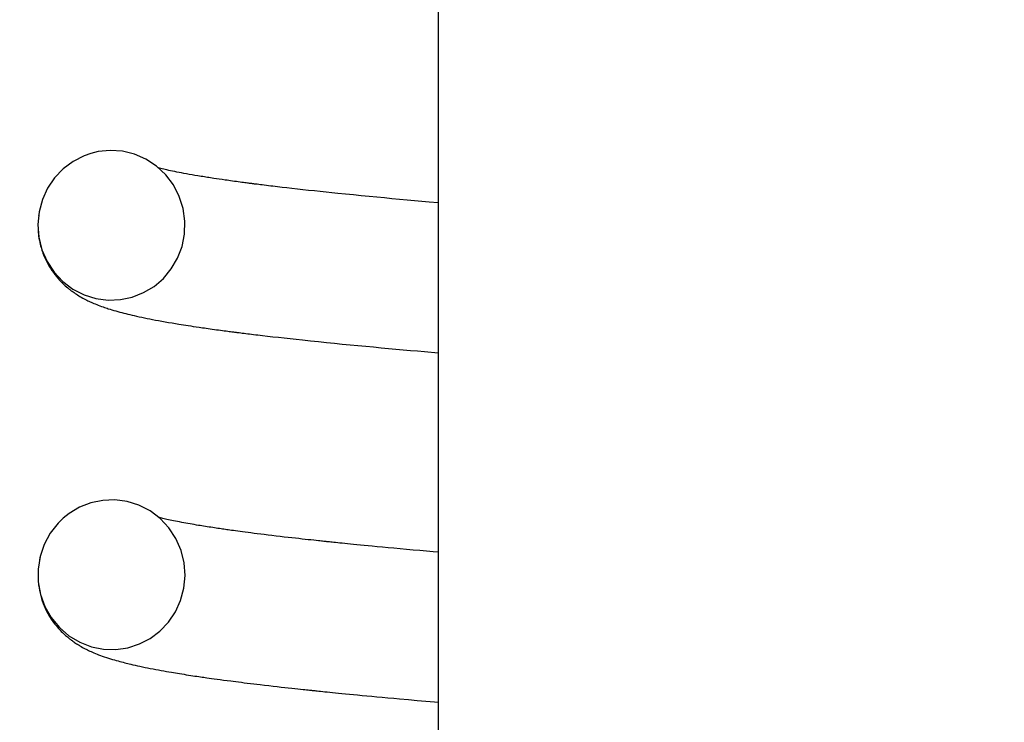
# Model space of a CAD drawing. Extents: x -169 to 7270, y -140 to 2984.
# Tile 183 of 256: x 1845.537 to 1846.063, y 408.216 to 408.592. Entities that reach past the tile are written whole.
import ezdxf

# ---------------------------------------------------------------- set-up
doc = ezdxf.new("R2010")
doc.units = 0
doc.header["$MEASUREMENT"] = 0
doc.header["$PDSIZE"] = 1
doc.layers.get('DEFPOINTS').update_dxf_attribs({"linetype": 'CONTINUOUS'})
doc.layers.add('DIM', color=3, linetype='CONTINUOUS')
doc.layers.add('SPILL-BUCKET', color=1, linetype='CONTINUOUS')
doc.styles.add('SIMPLEX', font='simplex')
doc.dimstyles.new('DIM64', dxfattribs={"dimscale": 64, "dimtxt": 0.09375, "dimasz": 0.09375, "dimexe": 0.0625, "dimexo": 0.0625, "dimgap": 0.046875, "dimtad": 1, "dimdec": 4, "dimzin": 3, "dimdsep": 46, "dimlunit": 4, "dimtxsty": 'SIMPLEX', "dimcen": 0, "dimclrd": 256, "dimclre": 256, "dimclrt": 256, "dimadec": 0, "dimazin": 0, "dimtfac": 1, "dimtdec": 4, "dimtmove": 0, "dimatfit": 3, "dimfxl": 1, "dimfrac": 2, "dimtolj": 1, "dimtzin": 0, "dimarcsym": 0})

# ---------------------------------------------------------------- blocks, each defined once
blk = doc.blocks.new('*D7')
at = {"layer": 'DEFPOINTS', "color": 0, "transparency": 16777216}
for p in [(2010, 414.28861), (1374, 414.00736), (1374, 136.51592)]:
    blk.add_point(p, dxfattribs=at)
at = {"layer": 'DIM', "lineweight": -2, "transparency": 16777216}
for p, q in [((2010, 410.28861), (2010, 132.51592)), ((1374, 410.00736), (1374, 132.51592)), ((2004, 136.51592), (1380, 136.51592))]:
    blk.add_line(p, q, dxfattribs=at)
at = {"layer": 'DIM', "transparency": 16777216}
for points in [[(1380, 137.51592), (1380, 135.51592), (1374, 136.51592)], [(2004, 137.51592), (2004, 135.51592), (2010, 136.51592)]]:
    blk.add_solid(points, dxfattribs=at)
at = {"layer": 'DIM', "transparency": 16777216, "insert": (1692, 144.08735), "char_height": 6, "attachment_point": 5, "style": 'SIMPLEX'}
blk.add_mtext('\\A1;53\'-0" (F.V. TANK SLAB)', dxfattribs=at)

msp = doc.modelspace()

# ---------------------------------------------------------------- linework, layer by layer
at = {"layer": 'SPILL-BUCKET', "color": 7, "linetype": 'Continuous'}
for p, q in [((1845.76046, 409.05687), (1845.76046, 407.5464)), ((1845.58499, 408.52158), (1845.57848, 408.52092)), ((1845.59152, 408.52114), (1845.58499, 408.52158)), ((1845.59797, 408.51957), (1845.59152, 408.52114)), ((1845.57099, 408.5187), (1845.56508, 408.51566)), ((1845.57467, 408.52), (1845.57099, 408.5187)), ((1845.57848, 408.52092), (1845.57467, 408.52)), ((1845.60407, 408.51693), (1845.59797, 408.51957)), ((1845.60972, 408.51321), (1845.60407, 408.51693)), ((1845.55976, 408.51168), (1845.55519, 408.50687)), ((1845.56508, 408.51566), (1845.55976, 408.51168)), ((1845.61467, 408.50858), (1845.60972, 408.51321)), ((1845.61131, 408.51209), (1845.61091, 408.51219)), ((1845.61201, 408.51191), (1845.61131, 408.51209)), ((1845.61276, 408.51172), (1845.61201, 408.51191)), ((1845.61357, 408.51153), (1845.61276, 408.51172)), ((1845.61442, 408.51133), (1845.61357, 408.51153)), ((1845.61533, 408.51112), (1845.61442, 408.51133)), ((1845.61629, 408.51091), (1845.61533, 408.51112)), ((1845.6173, 408.51069), (1845.61629, 408.51091)), ((1845.61834, 408.51047), (1845.6173, 408.51069)), ((1845.55519, 408.50687), (1845.55147, 408.50136)), ((1845.61879, 408.50311), (1845.61467, 408.50858)), ((1845.61946, 408.51024), (1845.61834, 408.51047)), ((1845.62063, 408.51), (1845.61946, 408.51024)), ((1845.62182, 408.50977), (1845.62063, 408.51)), ((1845.62306, 408.50953), (1845.62182, 408.50977)), ((1845.62439, 408.50928), (1845.62306, 408.50953)), ((1845.62575, 408.50903), (1845.62439, 408.50928)), ((1845.62723, 408.50877), (1845.62575, 408.50903)), ((1845.62875, 408.5085), (1845.62723, 408.50877)), ((1845.63031, 408.50823), (1845.62875, 408.5085)), ((1845.63191, 408.50796), (1845.63031, 408.50823)), ((1845.63277, 408.50782), (1845.63191, 408.50796)), ((1845.63364, 408.50768), (1845.63277, 408.50782)), ((1845.63448, 408.50754), (1845.63364, 408.50768)), ((1845.63533, 408.5074), (1845.63448, 408.50754)), ((1845.63615, 408.50727), (1845.63533, 408.5074)), ((1845.63698, 408.50714), (1845.63615, 408.50727)), ((1845.63779, 408.50702), (1845.63698, 408.50714)), ((1845.6386, 408.50689), (1845.63779, 408.50702)), ((1845.63949, 408.50675), (1845.6386, 408.50689)), ((1845.64038, 408.50662), (1845.63949, 408.50675)), ((1845.64179, 408.50641), (1845.64038, 408.50662)), ((1845.64322, 408.50619), (1845.64179, 408.50641)), ((1845.64486, 408.50596), (1845.64322, 408.50619)), ((1845.64651, 408.50572), (1845.64486, 408.50596)), ((1845.64744, 408.50558), (1845.64651, 408.50572)), ((1845.64837, 408.50545), (1845.64744, 408.50558)), ((1845.64936, 408.50532), (1845.64837, 408.50545)), ((1845.65036, 408.50518), (1845.64936, 408.50532)), ((1845.55147, 408.50136), (1845.54869, 408.49524)), ((1845.62193, 408.49701), (1845.61879, 408.50311)), ((1845.65141, 408.50503), (1845.65036, 408.50518)), ((1845.65247, 408.50489), (1845.65141, 408.50503)), ((1845.65347, 408.50475), (1845.65247, 408.50489)), ((1845.65449, 408.50461), (1845.65347, 408.50475)), ((1845.65538, 408.50449), (1845.65449, 408.50461)), ((1845.65628, 408.50437), (1845.65538, 408.50449)), ((1845.657, 408.50428), (1845.65628, 408.50437)), ((1845.65773, 408.50418), (1845.657, 408.50428)), ((1845.65834, 408.5041), (1845.65773, 408.50418)), ((1845.65896, 408.50402), (1845.65834, 408.5041)), ((1845.65948, 408.50396), (1845.65896, 408.50402)), ((1845.65999, 408.50389), (1845.65948, 408.50396)), ((1845.6604, 408.50384), (1845.65999, 408.50389)), ((1845.6608, 408.50379), (1845.6604, 408.50384)), ((1845.66111, 408.50375), (1845.6608, 408.50379)), ((1845.66143, 408.5037), (1845.66111, 408.50375)), ((1845.66178, 408.50366), (1845.66143, 408.5037)), ((1845.66214, 408.50361), (1845.66178, 408.50366)), ((1845.66283, 408.50353), (1845.66214, 408.50361)), ((1845.66353, 408.50344), (1845.66283, 408.50353)), ((1845.6644, 408.50333), (1845.66353, 408.50344)), ((1845.66528, 408.50322), (1845.6644, 408.50333)), ((1845.66633, 408.50309), (1845.66528, 408.50322)), ((1845.66739, 408.50296), (1845.66633, 408.50309)), ((1845.66851, 408.50282), (1845.66739, 408.50296)), ((1845.66965, 408.50268), (1845.66851, 408.50282)), ((1845.67083, 408.50254), (1845.66965, 408.50268)), ((1845.67203, 408.5024), (1845.67083, 408.50254)), ((1845.67444, 408.50211), (1845.67203, 408.5024)), ((1845.67688, 408.50182), (1845.67444, 408.50211)), ((1845.67952, 408.50152), (1845.67688, 408.50182)), ((1845.6822, 408.50121), (1845.67952, 408.50152)), ((1845.68508, 408.50089), (1845.6822, 408.50121)), ((1845.68801, 408.50056), (1845.68508, 408.50089)), ((1845.6911, 408.50022), (1845.68801, 408.50056)), ((1845.69423, 408.49988), (1845.6911, 408.50022)), ((1845.54869, 408.49524), (1845.54695, 408.48874)), ((1845.624, 408.49045), (1845.62193, 408.49701)), ((1845.69734, 408.49955), (1845.69423, 408.49988)), ((1845.7005, 408.49922), (1845.69734, 408.49955)), ((1845.70361, 408.4989), (1845.7005, 408.49922)), ((1845.70676, 408.49857), (1845.70361, 408.4989)), ((1845.71092, 408.49815), (1845.70676, 408.49857)), ((1845.71514, 408.49773), (1845.71092, 408.49815)), ((1845.71927, 408.49733), (1845.71514, 408.49773)), ((1845.72346, 408.49692), (1845.71927, 408.49733)), ((1845.72755, 408.49653), (1845.72346, 408.49692)), ((1845.73169, 408.49614), (1845.72755, 408.49653)), ((1845.73571, 408.49576), (1845.73169, 408.49614)), ((1845.73979, 408.49539), (1845.73571, 408.49576)), ((1845.74375, 408.49503), (1845.73979, 408.49539)), ((1845.74774, 408.49467), (1845.74375, 408.49503)), ((1845.62493, 408.48365), (1845.624, 408.49045)), ((1845.75161, 408.49432), (1845.74774, 408.49467)), ((1845.75552, 408.49398), (1845.75161, 408.49432)), ((1845.76045, 408.49355), (1845.75552, 408.49398)), ((1845.54695, 408.48874), (1845.54631, 408.48194)), ((1845.54675, 408.48743), (1845.54664, 408.48669)), ((1845.54631, 408.48194), (1845.5468, 408.47514)), ((1845.62471, 408.47685), (1845.62493, 408.48365)), ((1845.54641, 408.47852), (1845.54667, 408.47591)), ((1845.54667, 408.47591), (1845.54685, 408.47467)), ((1845.5468, 408.47514), (1845.54845, 408.46846)), ((1845.54685, 408.47467), (1845.54706, 408.47343)), ((1845.62338, 408.47018), (1845.62471, 408.47685)), ((1845.54706, 408.47343), (1845.54728, 408.47238)), ((1845.54728, 408.47238), (1845.54751, 408.47134)), ((1845.54751, 408.47134), (1845.54773, 408.47048)), ((1845.54773, 408.47048), (1845.54797, 408.46963)), ((1845.54797, 408.46963), (1845.54818, 408.46891)), ((1845.54818, 408.46891), (1845.5484, 408.46821)), ((1845.54845, 408.46846), (1845.55119, 408.46217)), ((1845.62099, 408.46393), (1845.62338, 408.47018)), ((1845.5484, 408.46821), (1845.54868, 408.46739)), ((1845.54868, 408.46739), (1845.54896, 408.46661)), ((1845.54896, 408.46661), (1845.54932, 408.46568)), ((1845.54932, 408.46568), (1845.54969, 408.46478)), ((1845.54969, 408.46478), (1845.55015, 408.46372)), ((1845.55015, 408.46372), (1845.55064, 408.46269)), ((1845.61761, 408.45816), (1845.62099, 408.46393)), ((1845.55064, 408.46269), (1845.55119, 408.46161)), ((1845.55119, 408.46217), (1845.55495, 408.45646)), ((1845.55119, 408.46161), (1845.55176, 408.46056)), ((1845.55176, 408.46056), (1845.55233, 408.45956)), ((1845.55233, 408.45956), (1845.55293, 408.45858)), ((1845.55293, 408.45858), (1845.55373, 408.45737)), ((1845.61339, 408.45312), (1845.61761, 408.45816)), ((1845.55373, 408.45737), (1845.55456, 408.4562)), ((1845.55456, 408.4562), (1845.55536, 408.45512)), ((1845.55495, 408.45646), (1845.55962, 408.45147)), ((1845.55536, 408.45512), (1845.55619, 408.45409)), ((1845.55619, 408.45409), (1845.55699, 408.45315)), ((1845.55699, 408.45315), (1845.5578, 408.45225)), ((1845.60841, 408.44884), (1845.61339, 408.45312)), ((1845.5578, 408.45225), (1845.55859, 408.45141)), ((1845.55859, 408.45141), (1845.55938, 408.45062)), ((1845.55938, 408.45062), (1845.56014, 408.44989)), ((1845.55962, 408.45147), (1845.565, 408.44741)), ((1845.56014, 408.44989), (1845.56091, 408.44919)), ((1845.56091, 408.44919), (1845.56157, 408.44861)), ((1845.56157, 408.44861), (1845.56223, 408.44805)), ((1845.56223, 408.44805), (1845.56263, 408.44772)), ((1845.56263, 408.44772), (1845.56302, 408.44741)), ((1845.56302, 408.44741), (1845.56337, 408.44713)), ((1845.565, 408.44741), (1845.57098, 408.44433)), ((1845.60283, 408.44548), (1845.60841, 408.44884)), ((1845.56337, 408.44713), (1845.56372, 408.44686)), ((1845.56372, 408.44686), (1845.56415, 408.44653)), ((1845.56415, 408.44653), (1845.56459, 408.44622)), ((1845.56459, 408.44622), (1845.56511, 408.44584)), ((1845.56511, 408.44584), (1845.56563, 408.44548)), ((1845.56563, 408.44548), (1845.56624, 408.44506)), ((1845.56624, 408.44506), (1845.56685, 408.44466)), ((1845.56685, 408.44466), (1845.56749, 408.44425)), ((1845.56749, 408.44425), (1845.56812, 408.44386)), ((1845.56812, 408.44386), (1845.56878, 408.44346)), ((1845.56878, 408.44346), (1845.56944, 408.44308)), ((1845.56944, 408.44308), (1845.57027, 408.44261)), ((1845.57027, 408.44261), (1845.57109, 408.44217)), ((1845.57098, 408.44433), (1845.5773, 408.44236)), ((1845.57109, 408.44217), (1845.57177, 408.44181)), ((1845.5773, 408.44236), (1845.58386, 408.44149)), ((1845.59038, 408.44174), (1845.59677, 408.44308)), ((1845.59677, 408.44308), (1845.60283, 408.44548)), ((1845.57177, 408.44181), (1845.57244, 408.44148)), ((1845.57244, 408.44148), (1845.57302, 408.44119)), ((1845.57302, 408.44119), (1845.5736, 408.44091)), ((1845.5736, 408.44091), (1845.57419, 408.44064)), ((1845.57419, 408.44064), (1845.57477, 408.44037)), ((1845.57477, 408.44037), (1845.57549, 408.44005)), ((1845.57549, 408.44005), (1845.57621, 408.43974)), ((1845.57621, 408.43974), (1845.57698, 408.43942)), ((1845.57698, 408.43942), (1845.57773, 408.43912)), ((1845.57773, 408.43912), (1845.57856, 408.43879)), ((1845.57856, 408.43879), (1845.57938, 408.43848)), ((1845.57938, 408.43848), (1845.58024, 408.43816)), ((1845.58024, 408.43816), (1845.5811, 408.43785)), ((1845.5811, 408.43785), (1845.58187, 408.43758)), ((1845.58187, 408.43758), (1845.58264, 408.43732)), ((1845.58264, 408.43732), (1845.58329, 408.43711)), ((1845.58329, 408.43711), (1845.58394, 408.43689)), ((1845.58386, 408.44149), (1845.59038, 408.44174)), ((1845.58394, 408.43689), (1845.58487, 408.4366)), ((1845.58487, 408.4366), (1845.5858, 408.43632)), ((1845.5858, 408.43632), (1845.58689, 408.43599)), ((1845.58689, 408.43599), (1845.58799, 408.43567)), ((1845.58799, 408.43567), (1845.58906, 408.43537)), ((1845.58906, 408.43537), (1845.59014, 408.43508)), ((1845.59014, 408.43508), (1845.59115, 408.43481)), ((1845.59115, 408.43481), (1845.59217, 408.43454)), ((1845.59217, 408.43454), (1845.59325, 408.43427)), ((1845.59325, 408.43427), (1845.59433, 408.434)), ((1845.59433, 408.434), (1845.59548, 408.43373)), ((1845.59548, 408.43373), (1845.59663, 408.43345)), ((1845.59663, 408.43345), (1845.59783, 408.43318)), ((1845.59783, 408.43318), (1845.59904, 408.43291)), ((1845.59904, 408.43291), (1845.60043, 408.4326)), ((1845.60043, 408.4326), (1845.60185, 408.4323)), ((1845.60185, 408.4323), (1845.60327, 408.432)), ((1845.60327, 408.432), (1845.60472, 408.4317)), ((1845.60472, 408.4317), (1845.60617, 408.43142)), ((1845.60617, 408.43142), (1845.60765, 408.43113)), ((1845.60765, 408.43113), (1845.60919, 408.43083)), ((1845.60919, 408.43083), (1845.61076, 408.43054)), ((1845.61076, 408.43054), (1845.61251, 408.43022)), ((1845.61251, 408.43022), (1845.61429, 408.42991)), ((1845.61429, 408.42991), (1845.61614, 408.42958)), ((1845.61614, 408.42958), (1845.61802, 408.42926)), ((1845.61802, 408.42926), (1845.61981, 408.42896)), ((1845.61981, 408.42896), (1845.62162, 408.42866)), ((1845.62162, 408.42866), (1845.6229, 408.42846)), ((1845.6229, 408.42846), (1845.62419, 408.42825)), ((1845.62419, 408.42825), (1845.62541, 408.42806)), ((1845.62541, 408.42806), (1845.62665, 408.42787)), ((1845.62665, 408.42787), (1845.62801, 408.42766)), ((1845.62801, 408.42766), (1845.62939, 408.42745)), ((1845.62939, 408.42745), (1845.63096, 408.42721)), ((1845.63096, 408.42721), (1845.63255, 408.42698)), ((1845.63255, 408.42698), (1845.63346, 408.42684)), ((1845.63346, 408.42684), (1845.63438, 408.42671)), ((1845.63438, 408.42671), (1845.63536, 408.42657)), ((1845.63536, 408.42657), (1845.63634, 408.42643)), ((1845.63634, 408.42643), (1845.63739, 408.42628)), ((1845.63739, 408.42628), (1845.63844, 408.42614)), ((1845.63844, 408.42614), (1845.63955, 408.42598)), ((1845.63955, 408.42598), (1845.64068, 408.42582)), ((1845.64068, 408.42582), (1845.64181, 408.42567)), ((1845.64181, 408.42567), (1845.64296, 408.42551)), ((1845.64296, 408.42551), (1845.64399, 408.42538)), ((1845.64399, 408.42538), (1845.64503, 408.42524)), ((1845.64503, 408.42524), (1845.64601, 408.42511)), ((1845.64601, 408.42511), (1845.647, 408.42498)), ((1845.647, 408.42498), (1845.64782, 408.42487)), ((1845.64782, 408.42487), (1845.64865, 408.42476)), ((1845.64865, 408.42476), (1845.64931, 408.42467)), ((1845.64931, 408.42467), (1845.64997, 408.42459)), ((1845.64997, 408.42459), (1845.65047, 408.42452)), ((1845.65047, 408.42452), (1845.65097, 408.42446)), ((1845.65097, 408.42446), (1845.65137, 408.42441)), ((1845.65137, 408.42441), (1845.65177, 408.42436)), ((1845.65177, 408.42436), (1845.65227, 408.42429)), ((1845.65227, 408.42429), (1845.65277, 408.42423)), ((1845.65277, 408.42423), (1845.65339, 408.42415)), ((1845.65339, 408.42415), (1845.654, 408.42408)), ((1845.654, 408.42408), (1845.65481, 408.42397)), ((1845.65481, 408.42397), (1845.65563, 408.42387)), ((1845.65563, 408.42387), (1845.65658, 408.42375)), ((1845.65658, 408.42375), (1845.65753, 408.42363)), ((1845.65753, 408.42363), (1845.65854, 408.42351)), ((1845.65854, 408.42351), (1845.65956, 408.42338)), ((1845.65956, 408.42338), (1845.66062, 408.42326)), ((1845.66062, 408.42326), (1845.66168, 408.42313)), ((1845.66168, 408.42313), (1845.66278, 408.423)), ((1845.66278, 408.423), (1845.66388, 408.42286)), ((1845.66388, 408.42286), (1845.6665, 408.42256)), ((1845.6665, 408.42256), (1845.66916, 408.42225)), ((1845.66916, 408.42225), (1845.67203, 408.42192)), ((1845.67203, 408.42192), (1845.67493, 408.42159)), ((1845.67493, 408.42159), (1845.67806, 408.42124)), ((1845.67806, 408.42124), (1845.68123, 408.42089)), ((1845.68123, 408.42089), (1845.6845, 408.42053)), ((1845.6845, 408.42053), (1845.68782, 408.42018)), ((1845.68782, 408.42018), (1845.69206, 408.41973)), ((1845.69206, 408.41973), (1845.69637, 408.41928)), ((1845.69637, 408.41928), (1845.70059, 408.41885)), ((1845.70059, 408.41885), (1845.70488, 408.41842)), ((1845.70488, 408.41842), (1845.70907, 408.418)), ((1845.70907, 408.418), (1845.71333, 408.41759)), ((1845.71333, 408.41759), (1845.71748, 408.41719)), ((1845.71748, 408.41719), (1845.72168, 408.41679)), ((1845.72168, 408.41679), (1845.72577, 408.41641)), ((1845.72577, 408.41641), (1845.7299, 408.41602)), ((1845.7299, 408.41602), (1845.73384, 408.41566)), ((1845.73384, 408.41566), (1845.73782, 408.4153)), ((1845.73782, 408.4153), (1845.74167, 408.41495)), ((1845.74167, 408.41495), (1845.74556, 408.4146)), ((1845.74556, 408.4146), (1845.74934, 408.41427)), ((1845.74934, 408.41427), (1845.75316, 408.41394)), ((1845.75316, 408.41394), (1845.76046, 408.4133)), ((1845.57455, 408.33303), (1845.56849, 408.33064)), ((1845.58094, 408.33436), (1845.57455, 408.33303)), ((1845.58746, 408.33461), (1845.58094, 408.33436)), ((1845.59401, 408.33374), (1845.58746, 408.33461)), ((1845.60032, 408.33177), (1845.59401, 408.33374)), ((1845.60631, 408.32869), (1845.60032, 408.33177)), ((1845.56291, 408.32728), (1845.55985, 408.32483)), ((1845.56849, 408.33064), (1845.56291, 408.32728)), ((1845.61168, 408.32463), (1845.60631, 408.32869)), ((1845.55704, 408.32208), (1845.55287, 408.31673)), ((1845.55985, 408.32483), (1845.55704, 408.32208)), ((1845.61134, 408.32514), (1845.61092, 408.32525)), ((1845.61192, 408.325), (1845.61134, 408.32514)), ((1845.61635, 408.31964), (1845.61168, 408.32463)), ((1845.61253, 408.32484), (1845.61192, 408.325)), ((1845.61315, 408.32469), (1845.61253, 408.32484)), ((1845.6138, 408.32454), (1845.61315, 408.32469)), ((1845.61453, 408.32437), (1845.6138, 408.32454)), ((1845.61529, 408.3242), (1845.61453, 408.32437)), ((1845.61614, 408.32401), (1845.61529, 408.3242)), ((1845.61702, 408.32382), (1845.61614, 408.32401)), ((1845.61794, 408.32362), (1845.61702, 408.32382)), ((1845.6189, 408.32342), (1845.61794, 408.32362)), ((1845.61992, 408.32321), (1845.6189, 408.32342)), ((1845.62098, 408.323), (1845.61992, 408.32321)), ((1845.62207, 408.32279), (1845.62098, 408.323)), ((1845.62319, 408.32257), (1845.62207, 408.32279)), ((1845.6243, 408.32236), (1845.62319, 408.32257)), ((1845.62544, 408.32216), (1845.6243, 408.32236)), ((1845.62654, 408.32196), (1845.62544, 408.32216)), ((1845.62767, 408.32175), (1845.62654, 408.32196)), ((1845.62877, 408.32156), (1845.62767, 408.32175)), ((1845.62989, 408.32137), (1845.62877, 408.32156)), ((1845.63107, 408.32117), (1845.62989, 408.32137)), ((1845.63227, 408.32097), (1845.63107, 408.32117)), ((1845.63313, 408.32083), (1845.63227, 408.32097)), ((1845.55287, 408.31673), (1845.54965, 408.31075)), ((1845.62011, 408.31393), (1845.61635, 408.31964)), ((1845.634, 408.32068), (1845.63313, 408.32083)), ((1845.63492, 408.32054), (1845.634, 408.32068)), ((1845.63586, 408.32039), (1845.63492, 408.32054)), ((1845.63683, 408.32023), (1845.63586, 408.32039)), ((1845.63783, 408.32008), (1845.63683, 408.32023)), ((1845.6388, 408.31993), (1845.63783, 408.32008)), ((1845.63978, 408.31978), (1845.6388, 408.31993)), ((1845.64069, 408.31964), (1845.63978, 408.31978)), ((1845.64162, 408.3195), (1845.64069, 408.31964)), ((1845.64251, 408.31936), (1845.64162, 408.3195)), ((1845.64342, 408.31923), (1845.64251, 408.31936)), ((1845.64424, 408.31911), (1845.64342, 408.31923)), ((1845.64507, 408.31899), (1845.64424, 408.31911)), ((1845.64581, 408.31888), (1845.64507, 408.31899)), ((1845.64656, 408.31878), (1845.64581, 408.31888)), ((1845.64733, 408.31866), (1845.64656, 408.31878)), ((1845.64812, 408.31855), (1845.64733, 408.31866)), ((1845.64901, 408.31843), (1845.64812, 408.31855)), ((1845.64992, 408.3183), (1845.64901, 408.31843)), ((1845.65094, 408.31816), (1845.64992, 408.3183)), ((1845.65197, 408.31802), (1845.65094, 408.31816)), ((1845.65318, 408.31786), (1845.65197, 408.31802)), ((1845.65441, 408.31769), (1845.65318, 408.31786)), ((1845.65578, 408.31751), (1845.65441, 408.31769)), ((1845.65716, 408.31732), (1845.65578, 408.31751)), ((1845.65868, 408.31712), (1845.65716, 408.31732)), ((1845.66022, 408.31692), (1845.65868, 408.31712)), ((1845.66192, 408.31671), (1845.66022, 408.31692)), ((1845.66363, 408.31649), (1845.66192, 408.31671)), ((1845.6655, 408.31626), (1845.66363, 408.31649)), ((1845.66739, 408.31602), (1845.6655, 408.31626)), ((1845.66943, 408.31577), (1845.66739, 408.31602)), ((1845.6715, 408.31552), (1845.66943, 408.31577)), ((1845.54965, 408.31075), (1845.54749, 408.30433)), ((1845.62285, 408.30762), (1845.62011, 408.31393)), ((1845.67371, 408.31526), (1845.6715, 408.31552)), ((1845.67595, 408.315), (1845.67371, 408.31526)), ((1845.67803, 408.31475), (1845.67595, 408.315)), ((1845.68013, 408.31451), (1845.67803, 408.31475)), ((1845.68207, 408.31429), (1845.68013, 408.31451)), ((1845.68403, 408.31407), (1845.68207, 408.31429)), ((1845.68582, 408.31387), (1845.68403, 408.31407)), ((1845.68763, 408.31367), (1845.68582, 408.31387)), ((1845.68926, 408.31349), (1845.68763, 408.31367)), ((1845.69089, 408.31331), (1845.68926, 408.31349)), ((1845.69235, 408.31315), (1845.69089, 408.31331)), ((1845.69381, 408.313), (1845.69235, 408.31315)), ((1845.69508, 408.31286), (1845.69381, 408.313)), ((1845.69636, 408.31272), (1845.69508, 408.31286)), ((1845.69713, 408.31264), (1845.69636, 408.31272)), ((1845.69791, 408.31256), (1845.69713, 408.31264)), ((1845.69855, 408.31249), (1845.69791, 408.31256)), ((1845.69919, 408.31242), (1845.69855, 408.31249)), ((1845.69969, 408.31237), (1845.69919, 408.31242)), ((1845.70019, 408.31232), (1845.69969, 408.31237)), ((1845.70055, 408.31228), (1845.70019, 408.31232)), ((1845.70091, 408.31224), (1845.70055, 408.31228)), ((1845.70122, 408.31221), (1845.70091, 408.31224)), ((1845.70152, 408.31218), (1845.70122, 408.31221)), ((1845.7019, 408.31214), (1845.70152, 408.31218)), ((1845.70228, 408.3121), (1845.7019, 408.31214)), ((1845.70301, 408.31202), (1845.70228, 408.3121)), ((1845.70374, 408.31195), (1845.70301, 408.31202)), ((1845.70465, 408.31186), (1845.70374, 408.31195)), ((1845.70557, 408.31176), (1845.70465, 408.31186)), ((1845.70668, 408.31165), (1845.70557, 408.31176)), ((1845.70779, 408.31153), (1845.70668, 408.31165)), ((1845.7091, 408.3114), (1845.70779, 408.31153)), ((1845.71041, 408.31127), (1845.7091, 408.3114)), ((1845.71192, 408.31112), (1845.71041, 408.31127)), ((1845.71344, 408.31097), (1845.71192, 408.31112)), ((1845.71515, 408.3108), (1845.71344, 408.31097)), ((1845.71688, 408.31063), (1845.71515, 408.3108)), ((1845.71881, 408.31044), (1845.71688, 408.31063)), ((1845.72075, 408.31025), (1845.71881, 408.31044)), ((1845.62449, 408.30094), (1845.62285, 408.30762)), ((1845.72291, 408.31004), (1845.72075, 408.31025)), ((1845.72508, 408.30983), (1845.72291, 408.31004)), ((1845.72782, 408.30957), (1845.72508, 408.30983)), ((1845.73059, 408.30931), (1845.72782, 408.30957)), ((1845.73364, 408.30902), (1845.73059, 408.30931)), ((1845.73673, 408.30874), (1845.73364, 408.30902)), ((1845.74011, 408.30843), (1845.73673, 408.30874)), ((1845.74352, 408.30812), (1845.74011, 408.30843)), ((1845.74708, 408.30779), (1845.74352, 408.30812)), ((1845.75066, 408.30747), (1845.74708, 408.30779)), ((1845.75418, 408.30716), (1845.75066, 408.30747)), ((1845.75772, 408.30685), (1845.75418, 408.30716)), ((1845.76045, 408.30661), (1845.75772, 408.30685)), ((1845.54749, 408.30433), (1845.54642, 408.29763)), ((1845.54731, 408.30355), (1845.54706, 408.30234)), ((1845.54736, 408.30378), (1845.54731, 408.30355)), ((1845.54742, 408.304), (1845.54736, 408.30378)), ((1845.62498, 408.29413), (1845.62449, 408.30094)), ((1845.54642, 408.29763), (1845.54648, 408.29078)), ((1845.54648, 408.29078), (1845.54769, 408.28404)), ((1845.54652, 408.29025), (1845.54664, 408.2892)), ((1845.62433, 408.28733), (1845.62498, 408.29413)), ((1845.54664, 408.2892), (1845.54686, 408.28762)), ((1845.54686, 408.28762), (1845.54715, 408.28606)), ((1845.54715, 408.28606), (1845.54745, 408.28466)), ((1845.54745, 408.28466), (1845.5478, 408.28329)), ((1845.62259, 408.28083), (1845.62433, 408.28733)), ((1845.54769, 408.28404), (1845.55002, 408.27758)), ((1845.5478, 408.28329), (1845.5482, 408.28192)), ((1845.5482, 408.28192), (1845.54863, 408.28059)), ((1845.54863, 408.28059), (1845.54913, 408.27924)), ((1845.54913, 408.27924), (1845.54965, 408.27793)), ((1845.61981, 408.27471), (1845.62259, 408.28083)), ((1845.54965, 408.27793), (1845.5502, 408.27668)), ((1845.55002, 408.27758), (1845.55341, 408.27161)), ((1845.5502, 408.27668), (1845.55078, 408.27547)), ((1845.55078, 408.27547), (1845.55165, 408.27381)), ((1845.55165, 408.27381), (1845.55255, 408.27226)), ((1845.61611, 408.26924), (1845.61981, 408.27471)), ((1845.55255, 408.27226), (1845.55344, 408.27087)), ((1845.55341, 408.27161), (1845.55774, 408.26634)), ((1845.55344, 408.27087), (1845.55432, 408.26958)), ((1845.55432, 408.26958), (1845.55523, 408.26836)), ((1845.55523, 408.26836), (1845.55615, 408.2672)), ((1845.61157, 408.26444), (1845.61611, 408.26924)), ((1845.55615, 408.2672), (1845.55717, 408.26601)), ((1845.55717, 408.26601), (1845.55822, 408.26486)), ((1845.55774, 408.26634), (1845.56289, 408.26189)), ((1845.55822, 408.26486), (1845.55879, 408.26428)), ((1845.55879, 408.26428), (1845.55936, 408.26371)), ((1845.55936, 408.26371), (1845.55995, 408.26314)), ((1845.55995, 408.26314), (1845.56054, 408.26258)), ((1845.60636, 408.26052), (1845.61157, 408.26444)), ((1845.56054, 408.26258), (1845.56107, 408.26211)), ((1845.56107, 408.26211), (1845.56161, 408.26164)), ((1845.56161, 408.26164), (1845.56204, 408.26128)), ((1845.56204, 408.26128), (1845.56247, 408.26092)), ((1845.56247, 408.26092), (1845.56273, 408.26071)), ((1845.56273, 408.26071), (1845.56299, 408.2605)), ((1845.56289, 408.26189), (1845.56863, 408.25846)), ((1845.56299, 408.2605), (1845.56324, 408.26031)), ((1845.56324, 408.26031), (1845.56348, 408.26011)), ((1845.56348, 408.26011), (1845.56381, 408.25986)), ((1845.56381, 408.25986), (1845.56413, 408.25962)), ((1845.56413, 408.25962), (1845.56453, 408.25932)), ((1845.56453, 408.25932), (1845.56494, 408.25903)), ((1845.56494, 408.25903), (1845.56543, 408.25868)), ((1845.56543, 408.25868), (1845.56592, 408.25834)), ((1845.56592, 408.25834), (1845.56644, 408.25799)), ((1845.56644, 408.25799), (1845.56697, 408.25765)), ((1845.56863, 408.25846), (1845.57488, 408.25604)), ((1845.60057, 408.25751), (1845.60636, 408.26052)), ((1845.56697, 408.25765), (1845.56744, 408.25734)), ((1845.56744, 408.25734), (1845.56791, 408.25705)), ((1845.56791, 408.25705), (1845.56832, 408.2568)), ((1845.56832, 408.2568), (1845.56872, 408.25656)), ((1845.56872, 408.25656), (1845.56947, 408.25612)), ((1845.56947, 408.25612), (1845.57021, 408.25571)), ((1845.57021, 408.25571), (1845.57087, 408.25535)), ((1845.57087, 408.25535), (1845.57151, 408.25501)), ((1845.57151, 408.25501), (1845.57213, 408.2547)), ((1845.57213, 408.2547), (1845.57274, 408.25439)), ((1845.57274, 408.25439), (1845.57342, 408.25406)), ((1845.57342, 408.25406), (1845.5741, 408.25375)), ((1845.5741, 408.25375), (1845.57481, 408.25342)), ((1845.57481, 408.25342), (1845.57551, 408.25311)), ((1845.57488, 408.25604), (1845.58134, 408.25476)), ((1845.57551, 408.25311), (1845.57628, 408.25278)), ((1845.57628, 408.25278), (1845.57706, 408.25245)), ((1845.58134, 408.25476), (1845.58792, 408.25458)), ((1845.58792, 408.25458), (1845.59436, 408.25551)), ((1845.59436, 408.25551), (1845.60057, 408.25751)), ((1845.57706, 408.25245), (1845.57791, 408.25211)), ((1845.57791, 408.25211), (1845.57876, 408.25178)), ((1845.57876, 408.25178), (1845.5797, 408.25142)), ((1845.5797, 408.25142), (1845.58064, 408.25108)), ((1845.58064, 408.25108), (1845.58179, 408.25067)), ((1845.58179, 408.25067), (1845.58296, 408.25028)), ((1845.58296, 408.25028), (1845.58407, 408.24992)), ((1845.58407, 408.24992), (1845.5852, 408.24956)), ((1845.5852, 408.24956), (1845.58622, 408.24925)), ((1845.58622, 408.24925), (1845.58724, 408.24895)), ((1845.58724, 408.24895), (1845.58818, 408.24868)), ((1845.58818, 408.24868), (1845.58913, 408.24842)), ((1845.58913, 408.24842), (1845.59005, 408.24817)), ((1845.59005, 408.24817), (1845.59097, 408.24792)), ((1845.59097, 408.24792), (1845.59183, 408.2477)), ((1845.59183, 408.2477), (1845.5927, 408.24747)), ((1845.5927, 408.24747), (1845.5935, 408.24727)), ((1845.5935, 408.24727), (1845.5943, 408.24707)), ((1845.5943, 408.24707), (1845.59511, 408.24688)), ((1845.59511, 408.24688), (1845.59593, 408.24668)), ((1845.59593, 408.24668), (1845.59708, 408.24642)), ((1845.59708, 408.24642), (1845.59824, 408.24615)), ((1845.59824, 408.24615), (1845.59954, 408.24586)), ((1845.59954, 408.24586), (1845.60084, 408.24558)), ((1845.60084, 408.24558), (1845.6022, 408.24529)), ((1845.6022, 408.24529), (1845.60358, 408.245)), ((1845.60358, 408.245), (1845.60499, 408.24472)), ((1845.60499, 408.24472), (1845.60642, 408.24443)), ((1845.60642, 408.24443), (1845.60787, 408.24415)), ((1845.60787, 408.24415), (1845.60935, 408.24387)), ((1845.60935, 408.24387), (1845.61077, 408.2436)), ((1845.61077, 408.2436), (1845.61222, 408.24334)), ((1845.61222, 408.24334), (1845.6136, 408.24309)), ((1845.6136, 408.24309), (1845.61501, 408.24284)), ((1845.61501, 408.24284), (1845.61638, 408.24261)), ((1845.61638, 408.24261), (1845.61777, 408.24237)), ((1845.61777, 408.24237), (1845.61881, 408.24219)), ((1845.61881, 408.24219), (1845.61986, 408.24202)), ((1845.61986, 408.24202), (1845.62097, 408.24184)), ((1845.62097, 408.24184), (1845.62208, 408.24165)), ((1845.62208, 408.24165), (1845.62326, 408.24147)), ((1845.62326, 408.24147), (1845.62444, 408.24128)), ((1845.62444, 408.24128), (1845.62567, 408.24109)), ((1845.62567, 408.24109), (1845.6269, 408.24089)), ((1845.6269, 408.24089), (1845.62806, 408.24072)), ((1845.62806, 408.24072), (1845.62923, 408.24054)), ((1845.62923, 408.24054), (1845.63028, 408.24038)), ((1845.63028, 408.24038), (1845.63134, 408.24022)), ((1845.63134, 408.24022), (1845.63229, 408.24008)), ((1845.63229, 408.24008), (1845.63326, 408.23994)), ((1845.63326, 408.23994), (1845.63412, 408.23982)), ((1845.63412, 408.23982), (1845.63498, 408.23969)), ((1845.63498, 408.23969), (1845.63582, 408.23957)), ((1845.63582, 408.23957), (1845.63665, 408.23945)), ((1845.63665, 408.23945), (1845.6379, 408.23928)), ((1845.6379, 408.23928), (1845.63915, 408.2391)), ((1845.63915, 408.2391), (1845.64061, 408.2389)), ((1845.64061, 408.2389), (1845.64209, 408.2387)), ((1845.64209, 408.2387), (1845.64379, 408.23847)), ((1845.64379, 408.23847), (1845.64551, 408.23824)), ((1845.64551, 408.23824), (1845.64746, 408.23798)), ((1845.64746, 408.23798), (1845.64943, 408.23772)), ((1845.64943, 408.23772), (1845.65079, 408.23755)), ((1845.65079, 408.23755), (1845.65217, 408.23737)), ((1845.65217, 408.23737), (1845.65364, 408.23719)), ((1845.65364, 408.23719), (1845.65512, 408.237)), ((1845.65512, 408.237), (1845.6567, 408.2368)), ((1845.6567, 408.2368), (1845.6583, 408.23661)), ((1845.6583, 408.23661), (1845.66, 408.2364)), ((1845.66, 408.2364), (1845.66171, 408.23619)), ((1845.66171, 408.23619), (1845.6634, 408.23599)), ((1845.6634, 408.23599), (1845.6651, 408.23579)), ((1845.6651, 408.23579), (1845.66748, 408.23551)), ((1845.66748, 408.23551), (1845.66988, 408.23523)), ((1845.66988, 408.23523), (1845.67209, 408.23497)), ((1845.67209, 408.23497), (1845.67432, 408.23472)), ((1845.67432, 408.23472), (1845.67634, 408.23449)), ((1845.67634, 408.23449), (1845.67839, 408.23427)), ((1845.67839, 408.23427), (1845.68021, 408.23406)), ((1845.68021, 408.23406), (1845.68206, 408.23386)), ((1845.68206, 408.23386), (1845.68368, 408.23369)), ((1845.68368, 408.23369), (1845.68531, 408.23351)), ((1845.68531, 408.23351), (1845.68671, 408.23336)), ((1845.68671, 408.23336), (1845.68812, 408.23321)), ((1845.68812, 408.23321), (1845.68908, 408.23311)), ((1845.68908, 408.23311), (1845.69004, 408.233)), ((1845.69004, 408.233), (1845.69079, 408.23293)), ((1845.69079, 408.23293), (1845.69153, 408.23285)), ((1845.69153, 408.23285), (1845.69205, 408.23279)), ((1845.69205, 408.23279), (1845.69257, 408.23274)), ((1845.69257, 408.23274), (1845.69296, 408.2327)), ((1845.69296, 408.2327), (1845.69335, 408.23266)), ((1845.69335, 408.23266), (1845.69386, 408.23261)), ((1845.69386, 408.23261), (1845.69437, 408.23255)), ((1845.69437, 408.23255), (1845.69502, 408.23249)), ((1845.69502, 408.23249), (1845.69566, 408.23242)), ((1845.69566, 408.23242), (1845.69659, 408.23233)), ((1845.69659, 408.23233), (1845.69752, 408.23223)), ((1845.69752, 408.23223), (1845.69864, 408.23211)), ((1845.69864, 408.23211), (1845.69976, 408.232)), ((1845.69976, 408.232), (1845.70108, 408.23187)), ((1845.70108, 408.23187), (1845.7024, 408.23174)), ((1845.7024, 408.23174), (1845.70391, 408.23158)), ((1845.70391, 408.23158), (1845.70543, 408.23143)), ((1845.70543, 408.23143), (1845.70718, 408.23126)), ((1845.70718, 408.23126), (1845.70895, 408.23108)), ((1845.70895, 408.23108), (1845.71092, 408.23089)), ((1845.71092, 408.23089), (1845.7129, 408.2307)), ((1845.7129, 408.2307), (1845.7151, 408.23048)), ((1845.7151, 408.23048), (1845.71732, 408.23027)), ((1845.71732, 408.23027), (1845.71975, 408.23004)), ((1845.71975, 408.23004), (1845.72221, 408.22981)), ((1845.72221, 408.22981), (1845.72488, 408.22955)), ((1845.72488, 408.22955), (1845.72758, 408.2293)), ((1845.72758, 408.2293), (1845.73051, 408.22903)), ((1845.73051, 408.22903), (1845.73346, 408.22876)), ((1845.73346, 408.22876), (1845.73662, 408.22847)), ((1845.73662, 408.22847), (1845.7398, 408.22819)), ((1845.7398, 408.22819), (1845.74447, 408.22777)), ((1845.74447, 408.22777), (1845.7492, 408.22735)), ((1845.7492, 408.22735), (1845.75378, 408.22695)), ((1845.75378, 408.22695), (1845.75841, 408.22655)), ((1845.75841, 408.22655), (1845.76046, 408.22637))]:
    msp.add_line(p, q, dxfattribs=at)

# ---------------------------------------------------------------- dimensions: what is measured, and where the dimension line sits
at = {"layer": 'DIM'}
dim = msp.add_linear_dim(base=(1374, 136.51592), p1=(2010, 414.28861), p2=(1374, 414.00736), angle=180, text='<> (F.V. TANK SLAB)', dimstyle='DIM64', dxfattribs=at)
dim.commit()
dim.dimension.update_dxf_attribs({"geometry": '*D7', "text_midpoint": (1692, 144.08735)})

doc.saveas('drawing.dxf')
